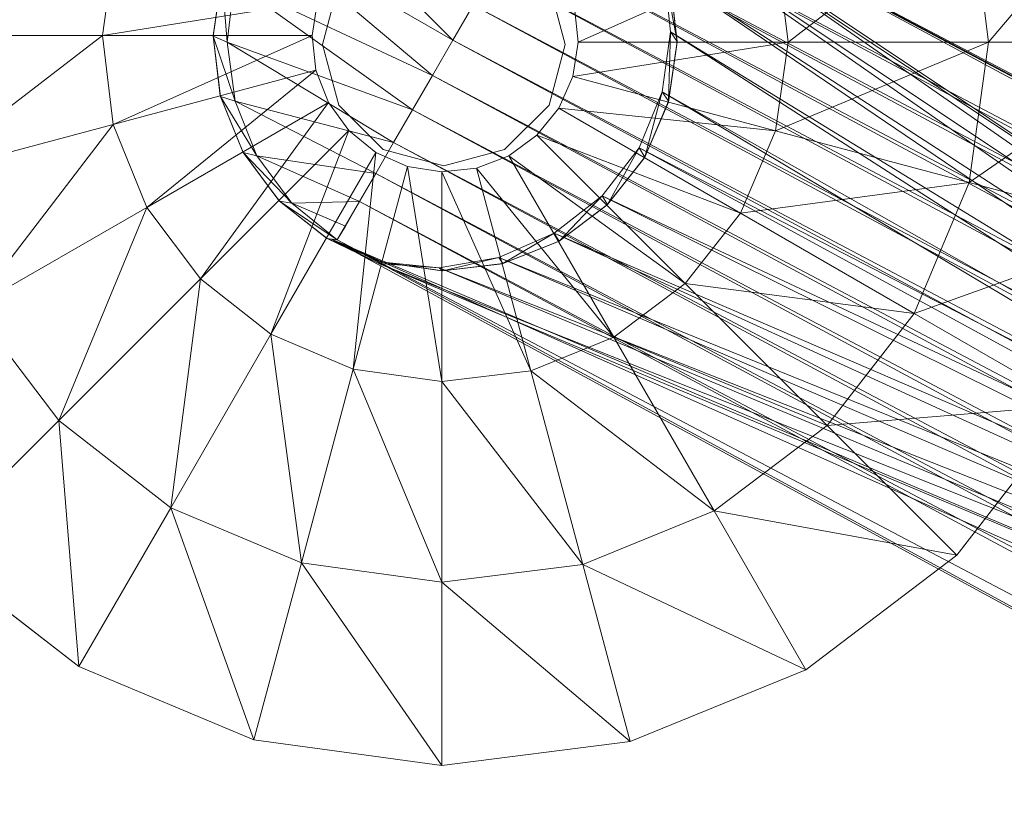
# Model space of a CAD drawing. Header units: inches. Extents: x 813 to 1305, y 19 to 194.
# Tile 250 of 256: x 1203.5 to 1205.36, y 178.93 to 180.42. Entities that reach past the tile are written whole.
import ezdxf

# ---------------------------------------------------------------- set-up
doc = ezdxf.new("R2010")
doc.units = ezdxf.units.IN
doc.header["$MEASUREMENT"] = 0
for name, color, linetype, true_color in [('CET color Grey80', 7, 'Continuous', 0xcbcdcc), ('CET color Grey98', 7, 'Continuous', 0xfafafa), ('CET color NavajoWhite4', 7, 'Continuous', 0x81775f)]:
    doc.layers.add(name, color=color, linetype=linetype, true_color=true_color)
doc.layers.add('CET Default', color=7, linetype='Continuous')

# ---------------------------------------------------------------- blocks, each defined once
blk = doc.blocks.new('*C253')
at = {"layer": 'CET color Grey80', "linetype": 'Continuous', "lineweight": 0}
for points in [[(9.9624, 4.6788, 0.3159), (10.319, 4.3765, 0.515), (10.319, 4.7241, 0.3159), (9.9624, 4.6788, 0.3159)], [(10.319, 4.7241, 0.3159), (10.319, 4.3765, 0.515), (10.5852, 4.3398, 0.515), (10.319, 4.7241, 0.3159)], [(10.319, 4.7241, 0.3159), (10.5852, 4.3398, 0.515), (10.6751, 4.6755, 0.3159), (10.319, 4.7241, 0.3159)], [(9.9624, 4.6788, 0.3159), (10.0523, 4.3431, 0.515), (10.319, 4.3765, 0.515), (9.9624, 4.6788, 0.3159)], [(10.6751, 4.6755, 0.3159), (10.5852, 4.3398, 0.515), (10.8329, 4.2355, 0.515), (10.6751, 4.6755, 0.3159)], [(10.6751, 4.6755, 0.3159), (10.8329, 4.2355, 0.515), (11.0066, 4.5364, 0.3159), (10.6751, 4.6755, 0.3159)], [(11.0066, 4.5364, 0.3159), (10.8329, 4.2355, 0.515), (11.0451, 4.0706, 0.515), (11.0066, 4.5364, 0.3159)], [(11.0066, 4.5364, 0.3159), (11.0451, 4.0706, 0.515), (11.2908, 4.3163, 0.3159), (11.0066, 4.5364, 0.3159)], [(10.0523, 4.3431, 0.515), (10.319, 3.9966, 0.6417), (10.319, 4.3765, 0.515), (10.0523, 4.3431, 0.515)], [(10.319, 4.3765, 0.515), (10.319, 3.9966, 0.6417), (10.4869, 3.9728, 0.6417), (10.319, 4.3765, 0.515)], [(10.319, 4.3765, 0.515), (10.4869, 3.9728, 0.6417), (10.5852, 4.3398, 0.515), (10.319, 4.3765, 0.515)], [(10.0523, 4.3431, 0.515), (10.1506, 3.976, 0.6417), (10.319, 3.9966, 0.6417), (10.0523, 4.3431, 0.515)], [(10.5852, 4.3398, 0.515), (10.4869, 3.9728, 0.6417), (10.6429, 3.9064, 0.6417), (10.5852, 4.3398, 0.515)], [(10.5852, 4.3398, 0.515), (10.6429, 3.9064, 0.6417), (10.8329, 4.2355, 0.515), (10.5852, 4.3398, 0.515)], [(11.2908, 4.3163, 0.3159), (11.0451, 4.0706, 0.515), (11.2074, 3.8564, 0.515), (11.2908, 4.3163, 0.3159)], [(11.2908, 4.3163, 0.3159), (11.2074, 3.8564, 0.515), (11.5084, 4.0301, 0.3159), (11.2908, 4.3163, 0.3159)], [(10.8329, 4.2355, 0.515), (10.6429, 3.9064, 0.6417), (10.7764, 3.8019, 0.6417), (10.8329, 4.2355, 0.515)], [(10.8329, 4.2355, 0.515), (10.7764, 3.8019, 0.6417), (11.0451, 4.0706, 0.515), (10.8329, 4.2355, 0.515)], [(11.0451, 4.0706, 0.515), (10.7764, 3.8019, 0.6417), (10.8783, 3.6664, 0.6417), (11.0451, 4.0706, 0.515)], [(11.0451, 4.0706, 0.515), (10.8783, 3.6664, 0.6417), (11.2074, 3.8564, 0.515), (11.0451, 4.0706, 0.515)], [(11.5084, 4.0301, 0.3159), (11.2074, 3.8564, 0.515), (11.3087, 3.6074, 0.515), (11.5084, 4.0301, 0.3159)], [(11.5084, 4.0301, 0.3159), (11.3087, 3.6074, 0.515), (11.6444, 3.6974, 0.3159), (11.5084, 4.0301, 0.3159)], [(10.1506, 3.976, 0.6417), (10.319, 3.5991, 0.6909), (10.319, 3.9966, 0.6417), (10.1506, 3.976, 0.6417)], [(10.319, 3.9966, 0.6417), (10.319, 3.5991, 0.6909), (10.384, 3.5888, 0.6909), (10.319, 3.9966, 0.6417)], [(10.319, 3.9966, 0.6417), (10.384, 3.5888, 0.6909), (10.4869, 3.9728, 0.6417), (10.319, 3.9966, 0.6417)], [(10.1506, 3.976, 0.6417), (10.2535, 3.5921, 0.6909), (10.319, 3.5991, 0.6909), (10.1506, 3.976, 0.6417)], [(10.4869, 3.9728, 0.6417), (10.384, 3.5888, 0.6909), (10.4441, 3.5622, 0.6909), (10.4869, 3.9728, 0.6417)], [(10.4869, 3.9728, 0.6417), (10.4441, 3.5622, 0.6909), (10.6429, 3.9064, 0.6417), (10.4869, 3.9728, 0.6417)], [(10.6429, 3.9064, 0.6417), (10.4441, 3.5622, 0.6909), (10.4953, 3.5208, 0.6909), (10.6429, 3.9064, 0.6417)], [(10.6429, 3.9064, 0.6417), (10.4953, 3.5208, 0.6909), (10.7764, 3.8019, 0.6417), (10.6429, 3.9064, 0.6417)], [(11.2074, 3.8564, 0.515), (10.8783, 3.6664, 0.6417), (10.9417, 3.5091, 0.6417), (11.2074, 3.8564, 0.515)], [(11.2074, 3.8564, 0.515), (10.9417, 3.5091, 0.6417), (11.3087, 3.6074, 0.515), (11.2074, 3.8564, 0.515)], [(10.7764, 3.8019, 0.6417), (10.4953, 3.5208, 0.6909), (10.5341, 3.4676, 0.6909), (10.7764, 3.8019, 0.6417)], [(10.7764, 3.8019, 0.6417), (10.5341, 3.4676, 0.6909), (10.8783, 3.6664, 0.6417), (10.7764, 3.8019, 0.6417)], [(10.3175, 3.7866, 3.6287), (10.205, 3.7732, 1.5034), (10.2036, 3.7729, 3.6287), (10.3175, 3.7866, 3.6287)], [(10.3175, 3.7866, 3.6287), (10.319, 3.7866, 1.5034), (10.205, 3.7732, 1.5034), (10.3175, 3.7866, 3.6287)], [(10.4311, 3.7703, 3.6287), (10.319, 3.7866, 1.5034), (10.3175, 3.7866, 3.6287), (10.4311, 3.7703, 3.6287)], [(10.4311, 3.7703, 3.6287), (10.4325, 3.77, 1.5034), (10.319, 3.7866, 1.5034), (10.4311, 3.7703, 3.6287)], [(10.5367, 3.7253, 3.6287), (10.4325, 3.77, 1.5034), (10.4311, 3.7703, 3.6287), (10.5367, 3.7253, 3.6287)], [(10.5367, 3.7253, 3.6287), (10.5379, 3.7245, 1.5034), (10.4325, 3.77, 1.5034), (10.5367, 3.7253, 3.6287)], [(10.6269, 3.6544, 3.6287), (10.5379, 3.7245, 1.5034), (10.5367, 3.7253, 3.6287), (10.6269, 3.6544, 3.6287)], [(10.6269, 3.6544, 3.6287), (10.6279, 3.6534, 1.5034), (10.5379, 3.7245, 1.5034), (10.6269, 3.6544, 3.6287)], [(11.6444, 3.6974, 0.3159), (11.3087, 3.6074, 0.515), (11.3422, 3.3408, 0.515), (11.6444, 3.6974, 0.3159)], [(11.6444, 3.6974, 0.3159), (11.3422, 3.3408, 0.515), (11.6897, 3.3408, 0.3159), (11.6444, 3.6974, 0.3159)], [(10.8783, 3.6664, 0.6417), (10.5341, 3.4676, 0.6909), (10.5577, 3.4062, 0.6909), (10.8783, 3.6664, 0.6417)], [(10.8783, 3.6664, 0.6417), (10.5577, 3.4062, 0.6909), (10.9417, 3.5091, 0.6417), (10.8783, 3.6664, 0.6417)], [(10.6958, 3.5626, 3.6287), (10.6279, 3.6534, 1.5034), (10.6269, 3.6544, 3.6287), (10.6958, 3.5626, 3.6287)], [(10.6958, 3.5626, 3.6287), (10.6965, 3.5614, 1.5034), (10.6279, 3.6534, 1.5034), (10.6958, 3.5626, 3.6287)], [(11.3087, 3.6074, 0.515), (10.9417, 3.5091, 0.6417), (10.9622, 3.3408, 0.6417), (11.3087, 3.6074, 0.515)], [(11.3087, 3.6074, 0.515), (10.9622, 3.3408, 0.6417), (11.3422, 3.3408, 0.515), (11.3087, 3.6074, 0.515)], [(10.7385, 3.4561, 3.6287), (10.6965, 3.5614, 1.5034), (10.6958, 3.5626, 3.6287), (10.7385, 3.4561, 3.6287)], [(10.7385, 3.4561, 3.6287), (10.7389, 3.4547, 1.5034), (10.6965, 3.5614, 1.5034), (10.7385, 3.4561, 3.6287)], [(10.9417, 3.5091, 0.6417), (10.5577, 3.4062, 0.6909), (10.5647, 3.3408, 0.6909), (10.9417, 3.5091, 0.6417)], [(10.9417, 3.5091, 0.6417), (10.5647, 3.3408, 0.6909), (10.9622, 3.3408, 0.6417), (10.9417, 3.5091, 0.6417)], [(10.7522, 3.3422, 3.6287), (10.7389, 3.4547, 1.5034), (10.7385, 3.4561, 3.6287), (10.7522, 3.3422, 3.6287)], [(10.7522, 3.3422, 3.6287), (10.7522, 3.3408, 1.5034), (10.7389, 3.4547, 1.5034), (10.7522, 3.3422, 3.6287)], [(10.9622, 3.3408, 0.6417), (10.5647, 3.3408, 0.6909), (10.5545, 3.2758, 0.6909), (10.9622, 3.3408, 0.6417)], [(10.9622, 3.3408, 0.6417), (10.5545, 3.2758, 0.6909), (10.9385, 3.1729, 0.6417), (10.9622, 3.3408, 0.6417)], [(10.736, 3.2286, 3.6287), (10.7356, 3.2272, 1.5034), (10.7522, 3.3408, 1.5034), (10.736, 3.2286, 3.6287)], [(10.736, 3.2286, 3.6287), (10.7522, 3.3408, 1.5034), (10.7522, 3.3422, 3.6287), (10.736, 3.2286, 3.6287)], [(11.3422, 3.3408, 0.515), (10.9622, 3.3408, 0.6417), (10.9385, 3.1729, 0.6417), (11.3422, 3.3408, 0.515)], [(11.3422, 3.3408, 0.515), (10.9385, 3.1729, 0.6417), (11.3055, 3.0745, 0.515), (11.3422, 3.3408, 0.515)], [(11.6897, 3.3408, 0.3159), (11.3422, 3.3408, 0.515), (11.3055, 3.0745, 0.515), (11.6897, 3.3408, 0.3159)], [(11.6897, 3.3408, 0.3159), (11.3055, 3.0745, 0.515), (11.6412, 2.9846, 0.3159), (11.6897, 3.3408, 0.3159)], [(10.9385, 3.1729, 0.6417), (10.5545, 3.2758, 0.6909), (10.5278, 3.2156, 0.6909), (10.9385, 3.1729, 0.6417)], [(10.6909, 3.1231, 3.6287), (10.7356, 3.2272, 1.5034), (10.736, 3.2286, 3.6287), (10.6909, 3.1231, 3.6287)], [(10.8721, 3.0169, 0.6417), (10.5278, 3.2156, 0.6909), (10.4865, 3.1644, 0.6909), (10.8721, 3.0169, 0.6417)], [(10.9385, 3.1729, 0.6417), (10.5278, 3.2156, 0.6909), (10.8721, 3.0169, 0.6417), (10.9385, 3.1729, 0.6417)], [(10.6909, 3.1231, 3.6287), (10.6902, 3.1219, 1.5034), (10.7356, 3.2272, 1.5034), (10.6909, 3.1231, 3.6287)], [(11.3055, 3.0745, 0.515), (10.9385, 3.1729, 0.6417), (10.8721, 3.0169, 0.6417), (11.3055, 3.0745, 0.515)], [(10.7675, 2.8833, 0.6417), (10.4865, 3.1644, 0.6909), (10.4333, 3.1257, 0.6909), (10.7675, 2.8833, 0.6417)], [(10.8721, 3.0169, 0.6417), (10.4865, 3.1644, 0.6909), (10.7675, 2.8833, 0.6417), (10.8721, 3.0169, 0.6417)], [(10.632, 2.7814, 0.6417), (10.4333, 3.1257, 0.6909), (10.3719, 3.102, 0.6909), (10.632, 2.7814, 0.6417)], [(10.7675, 2.8833, 0.6417), (10.4333, 3.1257, 0.6909), (10.632, 2.7814, 0.6417), (10.7675, 2.8833, 0.6417)], [(10.6201, 3.0328, 3.6287), (10.6191, 3.0318, 1.5034), (10.6902, 3.1219, 1.5034), (10.6201, 3.0328, 3.6287)], [(10.6201, 3.0328, 3.6287), (10.6902, 3.1219, 1.5034), (10.6909, 3.1231, 3.6287), (10.6201, 3.0328, 3.6287)], [(10.3064, 2.6975, 0.6417), (10.2414, 3.1052, 0.6909), (10.1385, 2.7213, 0.6417), (10.3064, 2.6975, 0.6417)], [(10.3064, 2.6975, 0.6417), (10.3064, 3.095, 0.6909), (10.2414, 3.1052, 0.6909), (10.3064, 2.6975, 0.6417)], [(10.4748, 2.718, 0.6417), (10.3719, 3.102, 0.6909), (10.3064, 3.095, 0.6909), (10.4748, 2.718, 0.6417)], [(10.632, 2.7814, 0.6417), (10.3719, 3.102, 0.6909), (10.4748, 2.718, 0.6417), (10.632, 2.7814, 0.6417)], [(10.4748, 2.718, 0.6417), (10.3064, 3.095, 0.6909), (10.3064, 2.6975, 0.6417), (10.4748, 2.718, 0.6417)], [(11.3055, 3.0745, 0.515), (10.8721, 3.0169, 0.6417), (11.2011, 2.8269, 0.515), (11.3055, 3.0745, 0.515)], [(11.6412, 2.9846, 0.3159), (11.3055, 3.0745, 0.515), (11.2011, 2.8269, 0.515), (11.6412, 2.9846, 0.3159)], [(10.5283, 2.964, 3.6287), (10.527, 2.9633, 1.5034), (10.6191, 3.0318, 1.5034), (10.5283, 2.964, 3.6287)], [(10.5283, 2.964, 3.6287), (10.6191, 3.0318, 1.5034), (10.6201, 3.0328, 3.6287), (10.5283, 2.964, 3.6287)], [(11.2011, 2.8269, 0.515), (10.8721, 3.0169, 0.6417), (10.7675, 2.8833, 0.6417), (11.2011, 2.8269, 0.515)], [(11.6412, 2.9846, 0.3159), (11.2011, 2.8269, 0.515), (11.5021, 2.6531, 0.3159), (11.6412, 2.9846, 0.3159)], [(10.4218, 2.9212, 3.6287), (10.4204, 2.9209, 1.5034), (10.527, 2.9633, 1.5034), (10.4218, 2.9212, 3.6287)], [(10.4218, 2.9212, 3.6287), (10.527, 2.9633, 1.5034), (10.5283, 2.964, 3.6287), (10.4218, 2.9212, 3.6287)], [(10.1943, 2.9237, 3.6287), (10.1929, 2.9241, 1.5034), (10.3064, 2.9075, 1.5034), (10.1943, 2.9237, 3.6287)], [(10.1943, 2.9237, 3.6287), (10.3064, 2.9075, 1.5034), (10.3078, 2.9075, 3.6287), (10.1943, 2.9237, 3.6287)], [(10.3078, 2.9075, 3.6287), (10.3064, 2.9075, 1.5034), (10.4204, 2.9209, 1.5034), (10.3078, 2.9075, 3.6287)], [(10.3078, 2.9075, 3.6287), (10.4204, 2.9209, 1.5034), (10.4218, 2.9212, 3.6287), (10.3078, 2.9075, 3.6287)], [(11.0362, 2.6147, 0.515), (10.7675, 2.8833, 0.6417), (10.632, 2.7814, 0.6417), (11.0362, 2.6147, 0.515)], [(11.2011, 2.8269, 0.515), (10.7675, 2.8833, 0.6417), (11.0362, 2.6147, 0.515), (11.2011, 2.8269, 0.515)], [(11.5021, 2.6531, 0.3159), (11.2011, 2.8269, 0.515), (11.0362, 2.6147, 0.515), (11.5021, 2.6531, 0.3159)], [(10.822, 2.4523, 0.515), (10.632, 2.7814, 0.6417), (10.4748, 2.718, 0.6417), (10.822, 2.4523, 0.515)], [(11.0362, 2.6147, 0.515), (10.632, 2.7814, 0.6417), (10.822, 2.4523, 0.515), (11.0362, 2.6147, 0.515)], [(10.3064, 2.3175, 0.515), (10.1385, 2.7213, 0.6417), (10.0402, 2.3542, 0.515), (10.3064, 2.3175, 0.515)], [(10.3064, 2.3175, 0.515), (10.3064, 2.6975, 0.6417), (10.1385, 2.7213, 0.6417), (10.3064, 2.3175, 0.515)], [(10.5731, 2.351, 0.515), (10.4748, 2.718, 0.6417), (10.3064, 2.6975, 0.6417), (10.5731, 2.351, 0.515)], [(10.822, 2.4523, 0.515), (10.4748, 2.718, 0.6417), (10.5731, 2.351, 0.515), (10.822, 2.4523, 0.515)], [(10.5731, 2.351, 0.515), (10.3064, 2.6975, 0.6417), (10.3064, 2.3175, 0.515), (10.5731, 2.351, 0.515)], [(11.5021, 2.6531, 0.3159), (11.0362, 2.6147, 0.515), (11.282, 2.3689, 0.3159), (11.5021, 2.6531, 0.3159)], [(11.282, 2.3689, 0.3159), (11.0362, 2.6147, 0.515), (10.822, 2.4523, 0.515), (11.282, 2.3689, 0.3159)]]:
    blk.add_3dface(points, dxfattribs=at)
for points, invisible_edges in [([(11.0066, 4.5364, 0.1937), (11.0066, 4.5364, 0.3159), (11.2908, 4.3163, 0.3159), (11.0066, 4.5364, 0.1937)], 4), ([(11.0066, 4.5364, 0.1937), (11.2908, 4.3163, 0.3159), (11.2908, 4.3163, 0.1937), (11.0066, 4.5364, 0.1937)], 9), ([(11.2908, 4.3163, 0.1937), (11.2908, 4.3163, 0.3159), (11.5084, 4.0301, 0.3159), (11.2908, 4.3163, 0.1937)], 4), ([(11.2908, 4.3163, 0.1937), (11.5084, 4.0301, 0.3159), (11.5084, 4.0301, 0.1937), (11.2908, 4.3163, 0.1937)], 9), ([(11.5084, 4.0301, 0.1937), (11.5084, 4.0301, 0.3159), (11.6444, 3.6974, 0.3159), (11.5084, 4.0301, 0.1937)], 4), ([(11.5084, 4.0301, 0.1937), (11.6444, 3.6974, 0.3159), (11.6444, 3.6974, 0.1937), (11.5084, 4.0301, 0.1937)], 9), ([(10.319, 3.7866, 1.5034), (10.2535, 3.5921, 1.5034), (10.205, 3.7732, 1.5034), (10.319, 3.7866, 1.5034)], 11), ([(10.319, 3.7866, 1.5034), (10.319, 3.5991, 1.5034), (10.2535, 3.5921, 1.5034), (10.319, 3.7866, 1.5034)], 13), ([(10.4325, 3.77, 1.5034), (10.319, 3.5991, 1.5034), (10.319, 3.7866, 1.5034), (10.4325, 3.77, 1.5034)], 11), ([(10.4325, 3.77, 1.5034), (10.384, 3.5888, 1.5034), (10.319, 3.5991, 1.5034), (10.4325, 3.77, 1.5034)], 13), ([(10.5379, 3.7245, 1.5034), (10.384, 3.5888, 1.5034), (10.4325, 3.77, 1.5034), (10.5379, 3.7245, 1.5034)], 11), ([(10.5379, 3.7245, 1.5034), (10.4441, 3.5622, 1.5034), (10.384, 3.5888, 1.5034), (10.5379, 3.7245, 1.5034)], 13), ([(10.6279, 3.6534, 1.5034), (10.4441, 3.5622, 1.5034), (10.5379, 3.7245, 1.5034), (10.6279, 3.6534, 1.5034)], 11), ([(11.6444, 3.6974, 0.1937), (11.6444, 3.6974, 0.3159), (11.6897, 3.3408, 0.3159), (11.6444, 3.6974, 0.1937)], 4), ([(11.6444, 3.6974, 0.1937), (11.6897, 3.3408, 0.3159), (11.6897, 3.3408, 0.1937), (11.6444, 3.6974, 0.1937)], 9), ([(10.6279, 3.6534, 1.5034), (10.4953, 3.5208, 1.5034), (10.4441, 3.5622, 1.5034), (10.6279, 3.6534, 1.5034)], 13), ([(10.6965, 3.5614, 1.5034), (10.4953, 3.5208, 1.5034), (10.6279, 3.6534, 1.5034), (10.6965, 3.5614, 1.5034)], 11), ([(10.2535, 3.5921, 0.6909), (10.2535, 3.5921, 1.5034), (10.319, 3.5991, 1.5034), (10.2535, 3.5921, 0.6909)], 4), ([(10.2535, 3.5921, 0.6909), (10.319, 3.5991, 1.5034), (10.319, 3.5991, 0.6909), (10.2535, 3.5921, 0.6909)], 9), ([(10.319, 3.5991, 0.6909), (10.319, 3.5991, 1.5034), (10.384, 3.5888, 1.5034), (10.319, 3.5991, 0.6909)], 4), ([(10.319, 3.5991, 0.6909), (10.384, 3.5888, 1.5034), (10.384, 3.5888, 0.6909), (10.319, 3.5991, 0.6909)], 9), ([(10.384, 3.5888, 0.6909), (10.384, 3.5888, 1.5034), (10.4441, 3.5622, 1.5034), (10.384, 3.5888, 0.6909)], 4), ([(10.384, 3.5888, 0.6909), (10.4441, 3.5622, 1.5034), (10.4441, 3.5622, 0.6909), (10.384, 3.5888, 0.6909)], 9), ([(10.4441, 3.5622, 0.6909), (10.4441, 3.5622, 1.5034), (10.4953, 3.5208, 1.5034), (10.4441, 3.5622, 0.6909)], 4), ([(10.4441, 3.5622, 0.6909), (10.4953, 3.5208, 1.5034), (10.4953, 3.5208, 0.6909), (10.4441, 3.5622, 0.6909)], 9), ([(10.6965, 3.5614, 1.5034), (10.5341, 3.4676, 1.5034), (10.4953, 3.5208, 1.5034), (10.6965, 3.5614, 1.5034)], 13), ([(10.7389, 3.4547, 1.5034), (10.5341, 3.4676, 1.5034), (10.6965, 3.5614, 1.5034), (10.7389, 3.4547, 1.5034)], 11), ([(10.4953, 3.5208, 0.6909), (10.4953, 3.5208, 1.5034), (10.5341, 3.4676, 1.5034), (10.4953, 3.5208, 0.6909)], 4), ([(10.4953, 3.5208, 0.6909), (10.5341, 3.4676, 1.5034), (10.5341, 3.4676, 0.6909), (10.4953, 3.5208, 0.6909)], 9), ([(10.7389, 3.4547, 1.5034), (10.5577, 3.4062, 1.5034), (10.5341, 3.4676, 1.5034), (10.7389, 3.4547, 1.5034)], 13), ([(10.5341, 3.4676, 0.6909), (10.5341, 3.4676, 1.5034), (10.5577, 3.4062, 1.5034), (10.5341, 3.4676, 0.6909)], 4), ([(10.5341, 3.4676, 0.6909), (10.5577, 3.4062, 1.5034), (10.5577, 3.4062, 0.6909), (10.5341, 3.4676, 0.6909)], 9), ([(10.7522, 3.3408, 1.5034), (10.5577, 3.4062, 1.5034), (10.7389, 3.4547, 1.5034), (10.7522, 3.3408, 1.5034)], 11), ([(10.7522, 3.3408, 1.5034), (10.5647, 3.3408, 1.5034), (10.5577, 3.4062, 1.5034), (10.7522, 3.3408, 1.5034)], 13), ([(10.5577, 3.4062, 0.6909), (10.5577, 3.4062, 1.5034), (10.5647, 3.3408, 1.5034), (10.5577, 3.4062, 0.6909)], 4), ([(10.5577, 3.4062, 0.6909), (10.5647, 3.3408, 1.5034), (10.5647, 3.3408, 0.6909), (10.5577, 3.4062, 0.6909)], 9), ([(10.7356, 3.2272, 1.5034), (10.5545, 3.2758, 1.5034), (10.5647, 3.3408, 1.5034), (10.7356, 3.2272, 1.5034)], 13), ([(10.5647, 3.3408, 0.6909), (10.5647, 3.3408, 1.5034), (10.5545, 3.2758, 1.5034), (10.5647, 3.3408, 0.6909)], 4), ([(10.5647, 3.3408, 0.6909), (10.5545, 3.2758, 1.5034), (10.5545, 3.2758, 0.6909), (10.5647, 3.3408, 0.6909)], 9), ([(10.7356, 3.2272, 1.5034), (10.5647, 3.3408, 1.5034), (10.7522, 3.3408, 1.5034), (10.7356, 3.2272, 1.5034)], 11), ([(11.6897, 3.3408, 0.1937), (11.6897, 3.3408, 0.3159), (11.6412, 2.9846, 0.3159), (11.6897, 3.3408, 0.1937)], 4), ([(11.6897, 3.3408, 0.1937), (11.6412, 2.9846, 0.3159), (11.6412, 2.9846, 0.1937), (11.6897, 3.3408, 0.1937)], 9), ([(10.6902, 3.1219, 1.5034), (10.5278, 3.2156, 1.5034), (10.5545, 3.2758, 1.5034), (10.6902, 3.1219, 1.5034)], 13), ([(10.5545, 3.2758, 0.6909), (10.5545, 3.2758, 1.5034), (10.5278, 3.2156, 1.5034), (10.5545, 3.2758, 0.6909)], 4), ([(10.5545, 3.2758, 0.6909), (10.5278, 3.2156, 1.5034), (10.5278, 3.2156, 0.6909), (10.5545, 3.2758, 0.6909)], 9), ([(10.6902, 3.1219, 1.5034), (10.5545, 3.2758, 1.5034), (10.7356, 3.2272, 1.5034), (10.6902, 3.1219, 1.5034)], 11), ([(10.6191, 3.0318, 1.5034), (10.4865, 3.1644, 1.5034), (10.5278, 3.2156, 1.5034), (10.6191, 3.0318, 1.5034)], 13), ([(10.5278, 3.2156, 0.6909), (10.5278, 3.2156, 1.5034), (10.4865, 3.1644, 1.5034), (10.5278, 3.2156, 0.6909)], 4), ([(10.5278, 3.2156, 0.6909), (10.4865, 3.1644, 1.5034), (10.4865, 3.1644, 0.6909), (10.5278, 3.2156, 0.6909)], 9), ([(10.6191, 3.0318, 1.5034), (10.5278, 3.2156, 1.5034), (10.6902, 3.1219, 1.5034), (10.6191, 3.0318, 1.5034)], 11), ([(10.527, 2.9633, 1.5034), (10.4333, 3.1257, 1.5034), (10.4865, 3.1644, 1.5034), (10.527, 2.9633, 1.5034)], 13), ([(10.4865, 3.1644, 0.6909), (10.4865, 3.1644, 1.5034), (10.4333, 3.1257, 1.5034), (10.4865, 3.1644, 0.6909)], 4), ([(10.4865, 3.1644, 0.6909), (10.4333, 3.1257, 1.5034), (10.4333, 3.1257, 0.6909), (10.4865, 3.1644, 0.6909)], 9), ([(10.527, 2.9633, 1.5034), (10.4865, 3.1644, 1.5034), (10.6191, 3.0318, 1.5034), (10.527, 2.9633, 1.5034)], 11), ([(10.4204, 2.9209, 1.5034), (10.3719, 3.102, 1.5034), (10.4333, 3.1257, 1.5034), (10.4204, 2.9209, 1.5034)], 13), ([(10.4333, 3.1257, 0.6909), (10.4333, 3.1257, 1.5034), (10.3719, 3.102, 1.5034), (10.4333, 3.1257, 0.6909)], 4), ([(10.4333, 3.1257, 0.6909), (10.3719, 3.102, 1.5034), (10.3719, 3.102, 0.6909), (10.4333, 3.1257, 0.6909)], 9), ([(10.4204, 2.9209, 1.5034), (10.4333, 3.1257, 1.5034), (10.527, 2.9633, 1.5034), (10.4204, 2.9209, 1.5034)], 11), ([(10.1929, 2.9241, 1.5034), (10.2414, 3.1052, 1.5034), (10.3064, 3.095, 1.5034), (10.1929, 2.9241, 1.5034)], 13), ([(10.3064, 3.095, 0.6909), (10.3064, 3.095, 1.5034), (10.2414, 3.1052, 1.5034), (10.3064, 3.095, 0.6909)], 4), ([(10.3064, 3.095, 0.6909), (10.2414, 3.1052, 1.5034), (10.2414, 3.1052, 0.6909), (10.3064, 3.095, 0.6909)], 9), ([(10.3064, 2.9075, 1.5034), (10.3064, 3.095, 1.5034), (10.3719, 3.102, 1.5034), (10.3064, 2.9075, 1.5034)], 13), ([(10.3064, 2.9075, 1.5034), (10.3719, 3.102, 1.5034), (10.4204, 2.9209, 1.5034), (10.3064, 2.9075, 1.5034)], 11), ([(10.3719, 3.102, 0.6909), (10.3719, 3.102, 1.5034), (10.3064, 3.095, 1.5034), (10.3719, 3.102, 0.6909)], 4), ([(10.3719, 3.102, 0.6909), (10.3064, 3.095, 1.5034), (10.3064, 3.095, 0.6909), (10.3719, 3.102, 0.6909)], 9), ([(10.1929, 2.9241, 1.5034), (10.3064, 3.095, 1.5034), (10.3064, 2.9075, 1.5034), (10.1929, 2.9241, 1.5034)], 11), ([(11.6412, 2.9846, 0.1937), (11.6412, 2.9846, 0.3159), (11.5021, 2.6531, 0.3159), (11.6412, 2.9846, 0.1937)], 4), ([(11.6412, 2.9846, 0.1937), (11.5021, 2.6531, 0.3159), (11.5021, 2.6531, 0.1937), (11.6412, 2.9846, 0.1937)], 9), ([(11.5021, 2.6531, 0.1937), (11.5021, 2.6531, 0.3159), (11.282, 2.3689, 0.3159), (11.5021, 2.6531, 0.1937)], 4), ([(11.5021, 2.6531, 0.1937), (11.282, 2.3689, 0.3159), (11.282, 2.3689, 0.1937), (11.5021, 2.6531, 0.1937)], 9)]:
    blk.add_3dface(points, dxfattribs=dict(at, invisible_edges=invisible_edges))
at = {"layer": 'CET color Grey98', "linetype": 'Continuous', "lineweight": 0}
for points, invisible_edges in [([(0.625, 0.625, 29), (59.055, 0.625, 29), (59.055, 29.055, 29), (0.625, 0.625, 29)], 4), ([(0.625, 0.625, 29), (59.055, 29.055, 29), (0.625, 29.055, 29), (0.625, 0.625, 29)], 9), ([(10.3233, 3.5745, 2.6287), (10.2083, 3.5437, 2.6287), (10.2083, 3.5437, 3.6287), (10.3233, 3.5745, 2.6287)], 4), ([(10.3233, 3.5745, 2.6287), (10.2083, 3.5437, 3.6287), (10.3233, 3.5745, 3.6287), (10.3233, 3.5745, 2.6287)], 9), ([(10.4383, 3.5437, 2.6287), (10.3233, 3.5745, 2.6287), (10.3233, 3.5745, 3.6287), (10.4383, 3.5437, 2.6287)], 4), ([(10.4383, 3.5437, 2.6287), (10.3233, 3.5745, 3.6287), (10.4383, 3.5437, 3.6287), (10.4383, 3.5437, 2.6287)], 9), ([(10.5225, 3.4595, 2.6287), (10.4383, 3.5437, 2.6287), (10.4383, 3.5437, 3.6287), (10.5225, 3.4595, 2.6287)], 4), ([(10.5225, 3.4595, 2.6287), (10.4383, 3.5437, 3.6287), (10.5225, 3.4595, 3.6287), (10.5225, 3.4595, 2.6287)], 9), ([(10.5533, 3.3445, 2.6287), (10.5225, 3.4595, 2.6287), (10.5225, 3.4595, 3.6287), (10.5533, 3.3445, 2.6287)], 4), ([(10.5533, 3.3445, 2.6287), (10.5225, 3.4595, 3.6287), (10.5533, 3.3445, 3.6287), (10.5533, 3.3445, 2.6287)], 9), ([(10.5225, 3.2295, 2.6287), (10.5533, 3.3445, 2.6287), (10.5533, 3.3445, 3.6287), (10.5225, 3.2295, 2.6287)], 4), ([(10.5225, 3.2295, 2.6287), (10.5533, 3.3445, 3.6287), (10.5225, 3.2295, 3.6287), (10.5225, 3.2295, 2.6287)], 9), ([(10.4383, 3.1453, 2.6287), (10.5225, 3.2295, 2.6287), (10.5225, 3.2295, 3.6287), (10.4383, 3.1453, 2.6287)], 4), ([(10.4383, 3.1453, 2.6287), (10.5225, 3.2295, 3.6287), (10.4383, 3.1453, 3.6287), (10.4383, 3.1453, 2.6287)], 9), ([(10.2083, 3.1453, 2.6287), (10.3233, 3.1145, 2.6287), (10.3233, 3.1145, 3.6287), (10.2083, 3.1453, 2.6287)], 4), ([(10.2083, 3.1453, 2.6287), (10.3233, 3.1145, 3.6287), (10.2083, 3.1453, 3.6287), (10.2083, 3.1453, 2.6287)], 9), ([(10.3233, 3.1145, 2.6287), (10.4383, 3.1453, 2.6287), (10.4383, 3.1453, 3.6287), (10.3233, 3.1145, 2.6287)], 4), ([(10.3233, 3.1145, 2.6287), (10.4383, 3.1453, 3.6287), (10.3233, 3.1145, 3.6287), (10.3233, 3.1145, 2.6287)], 9)]:
    blk.add_3dface(points, dxfattribs=dict(at, invisible_edges=invisible_edges))
for points in [[(9.9354, 3.5748, 4.2286), (14.6946, 12.5627, 13.2674), (15.3537, 13.9053, 11.5928), (9.9354, 3.5748, 4.2286)], [(15.3537, 13.9053, 11.5928), (11.1877, 5.4625, 5.3689), (9.9354, 3.5748, 4.2286), (15.3537, 13.9053, 11.5928)], [(10.6935, 3.1421, 4.9361), (10.6921, 3.1318, 4.2284), (16.2626, 13.3806, 11.5928), (10.6935, 3.1421, 4.9361)], [(11.6208, 5.2125, 5.3689), (16.2626, 13.3806, 11.5928), (10.6921, 3.1318, 4.2284), (11.6208, 5.2125, 5.3689)], [(10.6935, 3.1421, 4.9361), (16.2626, 13.3806, 11.5928), (15.4294, 12.1385, 13.2674), (10.6935, 3.1421, 4.9361)], [(9.9354, 3.5748, 4.2286), (9.9364, 3.5792, 4.9361), (14.6946, 12.5627, 13.2674), (9.9354, 3.5748, 4.2286)], [(9.9364, 3.5792, 4.9361), (14.7452, 12.5334, 13.3208), (14.6946, 12.5627, 13.2674), (9.9364, 3.5792, 4.9361)], [(9.9364, 3.5792, 4.9361), (10.0096, 3.5378, 5.0208), (14.7452, 12.5334, 13.3208), (9.9364, 3.5792, 4.9361)], [(10.0096, 3.5378, 5.0208), (14.8015, 12.501, 13.3663), (14.7452, 12.5334, 13.3208), (10.0096, 3.5378, 5.0208)], [(10.0096, 3.5378, 5.0208), (10.0628, 3.5071, 5.0673), (14.8015, 12.501, 13.3663), (10.0096, 3.5378, 5.0208)], [(10.0628, 3.5071, 5.0673), (14.8623, 12.4659, 13.4029), (14.8015, 12.501, 13.3663), (10.0628, 3.5071, 5.0673)], [(10.0628, 3.5071, 5.0673), (10.1213, 3.4734, 5.1044), (14.8623, 12.4659, 13.4029), (10.0628, 3.5071, 5.0673)], [(10.1213, 3.4734, 5.1044), (14.9267, 12.4287, 13.4302), (14.8623, 12.4659, 13.4029), (10.1213, 3.4734, 5.1044)], [(10.1213, 3.4734, 5.1044), (10.1837, 3.4373, 5.1315), (14.9267, 12.4287, 13.4302), (10.1213, 3.4734, 5.1044)], [(10.1837, 3.4373, 5.1315), (14.9937, 12.39, 13.4476), (14.9267, 12.4287, 13.4302), (10.1837, 3.4373, 5.1315)], [(10.1837, 3.4373, 5.1315), (10.2488, 3.3997, 5.148), (14.9937, 12.39, 13.4476), (10.1837, 3.4373, 5.1315)], [(10.2488, 3.3997, 5.148), (15.062, 12.3506, 13.4549), (14.9937, 12.39, 13.4476), (10.2488, 3.3997, 5.148)], [(10.2488, 3.3997, 5.148), (10.3153, 3.3613, 5.1536), (15.062, 12.3506, 13.4549), (10.2488, 3.3997, 5.148)], [(15.1303, 12.3111, 13.4476), (15.062, 12.3506, 13.4549), (10.3153, 3.3613, 5.1536), (15.1303, 12.3111, 13.4476)], [(15.1303, 12.3111, 13.4476), (10.3153, 3.3613, 5.1536), (10.3819, 3.3229, 5.148), (15.1303, 12.3111, 13.4476)], [(15.1973, 12.2725, 13.4302), (15.1303, 12.3111, 13.4476), (10.3819, 3.3229, 5.148), (15.1973, 12.2725, 13.4302)], [(15.1973, 12.2725, 13.4302), (10.3819, 3.3229, 5.148), (10.447, 3.2853, 5.1315), (15.1973, 12.2725, 13.4302)], [(15.2617, 12.2353, 13.4029), (15.1973, 12.2725, 13.4302), (10.447, 3.2853, 5.1315), (15.2617, 12.2353, 13.4029)], [(15.2617, 12.2353, 13.4029), (10.447, 3.2853, 5.1315), (10.5094, 3.2493, 5.1044), (15.2617, 12.2353, 13.4029)], [(15.3225, 12.2002, 13.3663), (15.2617, 12.2353, 13.4029), (10.5094, 3.2493, 5.1044), (15.3225, 12.2002, 13.3663)], [(15.3225, 12.2002, 13.3663), (10.5094, 3.2493, 5.1044), (10.5679, 3.2155, 5.0673), (15.3225, 12.2002, 13.3663)], [(15.3787, 12.1677, 13.3208), (15.3225, 12.2002, 13.3663), (10.5679, 3.2155, 5.0673), (15.3787, 12.1677, 13.3208)], [(15.3787, 12.1677, 13.3208), (10.5679, 3.2155, 5.0673), (10.6211, 3.1848, 5.0208), (15.3787, 12.1677, 13.3208)], [(15.4294, 12.1385, 13.2674), (15.3787, 12.1677, 13.3208), (10.6211, 3.1848, 5.0208), (15.4294, 12.1385, 13.2674)], [(15.4294, 12.1385, 13.2674), (10.6211, 3.1848, 5.0208), (10.6935, 3.1421, 4.9361), (15.4294, 12.1385, 13.2674)], [(9.9825, 3.6573, 4.2287), (9.9354, 3.5748, 4.2286), (11.1877, 5.4625, 5.3689), (9.9825, 3.6573, 4.2287)], [(9.9825, 3.6573, 4.2287), (11.1877, 5.4625, 5.3689), (11.2238, 5.4417, 5.3689), (9.9825, 3.6573, 4.2287)], [(10.0773, 3.7221, 4.2287), (9.9825, 3.6573, 4.2287), (11.2238, 5.4417, 5.3689), (10.0773, 3.7221, 4.2287)], [(10.0773, 3.7221, 4.2287), (11.2238, 5.4417, 5.3689), (11.2599, 5.4209, 5.3689), (10.0773, 3.7221, 4.2287)], [(10.1851, 3.7618, 4.2287), (10.0773, 3.7221, 4.2287), (11.2599, 5.4209, 5.3689), (10.1851, 3.7618, 4.2287)], [(10.1851, 3.7618, 4.2287), (11.2599, 5.4209, 5.3689), (11.296, 5.4, 5.3689), (10.1851, 3.7618, 4.2287)], [(10.2993, 3.774, 4.2287), (10.1851, 3.7618, 4.2287), (11.296, 5.4, 5.3689), (10.2993, 3.774, 4.2287)], [(10.2993, 3.774, 4.2287), (11.296, 5.4, 5.3689), (11.3321, 5.3792, 5.3689), (10.2993, 3.774, 4.2287)], [(10.413, 3.758, 4.2287), (10.2993, 3.774, 4.2287), (11.3321, 5.3792, 5.3689), (10.413, 3.758, 4.2287)], [(10.413, 3.758, 4.2287), (11.3321, 5.3792, 5.3689), (11.3682, 5.3584, 5.3689), (10.413, 3.758, 4.2287)], [(10.5193, 3.7147, 4.2287), (10.413, 3.758, 4.2287), (11.3682, 5.3584, 5.3689), (10.5193, 3.7147, 4.2287)], [(10.5193, 3.7147, 4.2287), (11.3682, 5.3584, 5.3689), (11.4043, 5.3375, 5.3689), (10.5193, 3.7147, 4.2287)], [(10.61, 3.6442, 4.2287), (10.5193, 3.7147, 4.2287), (11.4043, 5.3375, 5.3689), (10.61, 3.6442, 4.2287)], [(10.61, 3.6442, 4.2287), (11.4043, 5.3375, 5.3689), (11.4403, 5.3167, 5.3689), (10.61, 3.6442, 4.2287)], [(10.6808, 3.5537, 4.2287), (10.61, 3.6442, 4.2287), (11.4403, 5.3167, 5.3689), (10.6808, 3.5537, 4.2287)], [(10.6808, 3.5537, 4.2287), (11.4403, 5.3167, 5.3689), (11.4764, 5.2959, 5.3689), (10.6808, 3.5537, 4.2287)], [(10.7273, 3.4487, 4.2287), (10.6808, 3.5537, 4.2287), (11.4764, 5.2959, 5.3689), (10.7273, 3.4487, 4.2287)], [(10.7273, 3.4487, 4.2287), (11.4764, 5.2959, 5.3689), (11.5125, 5.275, 5.3689), (10.7273, 3.4487, 4.2287)], [(10.7468, 3.3356, 4.2287), (10.7273, 3.4487, 4.2287), (11.5125, 5.275, 5.3689), (10.7468, 3.3356, 4.2287)], [(10.7468, 3.3356, 4.2287), (11.5125, 5.275, 5.3689), (11.5486, 5.2542, 5.3689), (10.7468, 3.3356, 4.2287)], [(10.7381, 3.2212, 4.2287), (10.7468, 3.3356, 4.2287), (11.5486, 5.2542, 5.3689), (10.7381, 3.2212, 4.2287)], [(10.7381, 3.2212, 4.2287), (11.5486, 5.2542, 5.3689), (11.5847, 5.2334, 5.3689), (10.7381, 3.2212, 4.2287)], [(10.6921, 3.1318, 4.2284), (10.7381, 3.2212, 4.2287), (11.5847, 5.2334, 5.3689), (10.6921, 3.1318, 4.2284)], [(10.6921, 3.1318, 4.2284), (11.5847, 5.2334, 5.3689), (11.6208, 5.2125, 5.3689), (10.6921, 3.1318, 4.2284)], [(10.1851, 3.7618, 4.2287), (10.2993, 3.774, 4.2287), (10.3175, 3.7866, 3.6287), (10.1851, 3.7618, 4.2287)], [(10.1851, 3.7618, 4.2287), (10.3175, 3.7866, 3.6287), (10.2036, 3.7729, 3.6287), (10.1851, 3.7618, 4.2287)], [(10.2993, 3.774, 4.2287), (10.4311, 3.7703, 3.6287), (10.3175, 3.7866, 3.6287), (10.2993, 3.774, 4.2287)], [(10.2993, 3.774, 4.2287), (10.413, 3.758, 4.2287), (10.4311, 3.7703, 3.6287), (10.2993, 3.774, 4.2287)], [(10.413, 3.758, 4.2287), (10.5367, 3.7253, 3.6287), (10.4311, 3.7703, 3.6287), (10.413, 3.758, 4.2287)], [(10.413, 3.758, 4.2287), (10.5193, 3.7147, 4.2287), (10.5367, 3.7253, 3.6287), (10.413, 3.758, 4.2287)], [(10.6269, 3.6544, 3.6287), (10.5367, 3.7253, 3.6287), (10.5193, 3.7147, 4.2287), (10.6269, 3.6544, 3.6287)], [(10.6269, 3.6544, 3.6287), (10.5193, 3.7147, 4.2287), (10.61, 3.6442, 4.2287), (10.6269, 3.6544, 3.6287)], [(10.6958, 3.5626, 3.6287), (10.6269, 3.6544, 3.6287), (10.61, 3.6442, 4.2287), (10.6958, 3.5626, 3.6287)], [(10.6958, 3.5626, 3.6287), (10.61, 3.6442, 4.2287), (10.6808, 3.5537, 4.2287), (10.6958, 3.5626, 3.6287)], [(10.7385, 3.4561, 3.6287), (10.6958, 3.5626, 3.6287), (10.6808, 3.5537, 4.2287), (10.7385, 3.4561, 3.6287)], [(10.7385, 3.4561, 3.6287), (10.6808, 3.5537, 4.2287), (10.7273, 3.4487, 4.2287), (10.7385, 3.4561, 3.6287)], [(10.7522, 3.3422, 3.6287), (10.7385, 3.4561, 3.6287), (10.7273, 3.4487, 4.2287), (10.7522, 3.3422, 3.6287)], [(10.7522, 3.3422, 3.6287), (10.7273, 3.4487, 4.2287), (10.7468, 3.3356, 4.2287), (10.7522, 3.3422, 3.6287)], [(10.0112, 3.0597, 4.8256), (10.3153, 3.3613, 5.1536), (10.2488, 3.3997, 5.148), (10.0112, 3.0597, 4.8256)], [(10.0112, 3.0597, 4.8256), (10.0993, 2.9871, 4.8205), (10.3153, 3.3613, 5.1536), (10.0112, 3.0597, 4.8256)], [(10.3819, 3.3229, 5.148), (10.3153, 3.3613, 5.1536), (10.0993, 2.9871, 4.8205), (10.3819, 3.3229, 5.148)], [(10.736, 3.2286, 3.6287), (10.7522, 3.3422, 3.6287), (10.7468, 3.3356, 4.2287), (10.736, 3.2286, 3.6287)], [(10.3819, 3.3229, 5.148), (10.0993, 2.9871, 4.8205), (10.2062, 2.9472, 4.8256), (10.3819, 3.3229, 5.148)], [(10.447, 3.2853, 5.1315), (10.3819, 3.3229, 5.148), (10.2062, 2.9472, 4.8256), (10.447, 3.2853, 5.1315)], [(10.736, 3.2286, 3.6287), (10.7468, 3.3356, 4.2287), (10.7381, 3.2211, 4.2287), (10.736, 3.2286, 3.6287)], [(10.447, 3.2853, 5.1315), (10.2062, 2.9472, 4.8256), (10.3191, 2.9341, 4.8377), (10.447, 3.2853, 5.1315)], [(10.5094, 3.2493, 5.1044), (10.447, 3.2853, 5.1315), (10.3191, 2.9341, 4.8377), (10.5094, 3.2493, 5.1044)], [(10.5094, 3.2493, 5.1044), (10.3191, 2.9341, 4.8377), (10.4309, 2.9488, 4.856), (10.5094, 3.2493, 5.1044)], [(10.5679, 3.2155, 5.0673), (10.5094, 3.2493, 5.1044), (10.4309, 2.9488, 4.856), (10.5679, 3.2155, 5.0673)], [(10.6909, 3.1231, 3.6287), (10.736, 3.2286, 3.6287), (10.7381, 3.2211, 4.2287), (10.6909, 3.1231, 3.6287)], [(10.5679, 3.2155, 5.0673), (10.4309, 2.9488, 4.856), (10.5347, 2.9903, 4.8796), (10.5679, 3.2155, 5.0673)], [(10.6211, 3.1848, 5.0208), (10.5679, 3.2155, 5.0673), (10.5347, 2.9903, 4.8796), (10.6211, 3.1848, 5.0208)], [(10.6909, 3.1231, 3.6287), (10.7381, 3.2211, 4.2287), (10.6921, 3.1318, 4.2284), (10.6909, 3.1231, 3.6287)], [(10.6211, 3.1848, 5.0208), (10.5347, 2.9903, 4.8796), (10.6241, 3.0561, 4.9068), (10.6211, 3.1848, 5.0208)], [(10.6679, 3.1578, 4.9661), (10.6211, 3.1848, 5.0208), (10.6241, 3.0561, 4.9068), (10.6679, 3.1578, 4.9661)], [(10.6679, 3.1578, 4.9661), (10.6241, 3.0561, 4.9068), (10.6935, 3.1421, 4.9361), (10.6679, 3.1578, 4.9661)], [(10.6935, 3.1421, 4.9361), (10.6241, 3.0561, 4.9068), (10.6201, 3.0328, 3.6287), (10.6935, 3.1421, 4.9361)], [(10.6935, 3.1421, 4.9361), (10.6201, 3.0328, 3.6287), (10.6909, 3.1231, 3.6287), (10.6935, 3.1421, 4.9361)], [(10.6241, 3.0561, 4.9068), (10.5347, 2.9903, 4.8796), (10.5283, 2.964, 3.6287), (10.6241, 3.0561, 4.9068)], [(10.6241, 3.0561, 4.9068), (10.5283, 2.964, 3.6287), (10.6201, 3.0328, 3.6287), (10.6241, 3.0561, 4.9068)], [(10.5347, 2.9903, 4.8796), (10.4309, 2.9488, 4.856), (10.4218, 2.9212, 3.6287), (10.5347, 2.9903, 4.8796)], [(10.5347, 2.9903, 4.8796), (10.4218, 2.9212, 3.6287), (10.5283, 2.964, 3.6287), (10.5347, 2.9903, 4.8796)], [(10.4309, 2.9488, 4.856), (10.3191, 2.9341, 4.8377), (10.3078, 2.9075, 3.6287), (10.4309, 2.9488, 4.856)], [(10.4309, 2.9488, 4.856), (10.3078, 2.9075, 3.6287), (10.4218, 2.9212, 3.6287), (10.4309, 2.9488, 4.856)], [(10.3191, 2.9341, 4.8377), (10.2062, 2.9472, 4.8256), (10.1943, 2.9237, 3.6287), (10.3191, 2.9341, 4.8377)], [(10.3191, 2.9341, 4.8377), (10.1943, 2.9237, 3.6287), (10.3078, 2.9075, 3.6287), (10.3191, 2.9341, 4.8377)]]:
    blk.add_3dface(points, dxfattribs=at)
at = {"layer": 'CET color NavajoWhite4', "linetype": 'Continuous', "lineweight": 0}
for points, invisible_edges in [([(0.625, 0.625, 27.8189), (59.055, 29.055, 27.8189), (59.055, 0.625, 27.8189), (0.625, 0.625, 27.8189)], 9), ([(0.625, 0.625, 27.8189), (0.625, 29.055, 27.8189), (59.055, 29.055, 27.8189), (0.625, 0.625, 27.8189)], 4)]:
    blk.add_3dface(points, dxfattribs=dict(at, invisible_edges=invisible_edges))
blk = doc.blocks.new('*C227')
at = {"layer": 'CET Default', "linetype": 'Continuous', "lineweight": 0, "rotation": 269.9999999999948}
blk.add_blockref('*C253', (402.2381, 1003.8234), dxfattribs=at)

msp = doc.modelspace()

# ---------------------------------------------------------------- block references
at = {"layer": 'CET Default', "linetype": 'Continuous', "lineweight": 0}
msp.add_blockref('*C227', (798.7199, -813.1289), dxfattribs=at)

doc.saveas('drawing.dxf')
